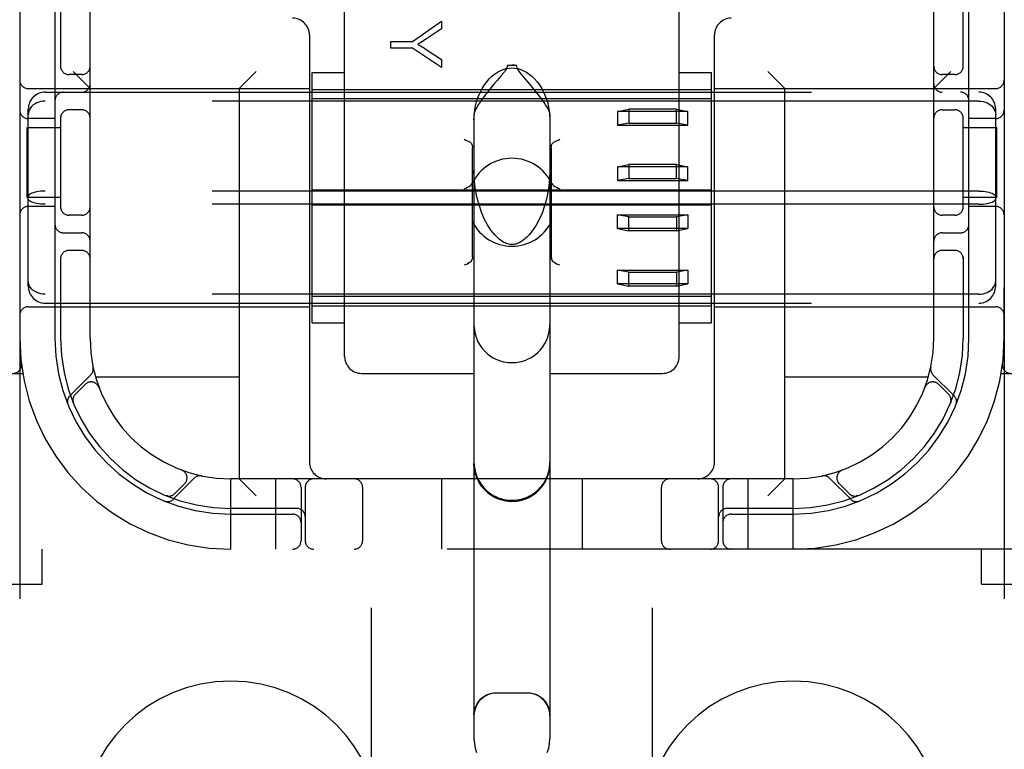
# Model space of a CAD drawing. Header units: inches. Extents: x 0 to 248, y 0 to 160.
# Tile 16 of 82: x 80.14 to 81.89, y 80.63 to 81.92. Entities that reach past the tile are written whole.
import ezdxf

# ---------------------------------------------------------------- set-up
doc = ezdxf.new("R2010")
doc.units = ezdxf.units.IN
doc.header["$LTSCALE"] = 13.627625
doc.header["$MEASUREMENT"] = 0
doc.linetypes.add('HIDDEN', pattern=[0.2, 0.1, -0.1])
doc.layers.add('DEFAULT_2', color=8, linetype='HIDDEN')

msp = doc.modelspace()

# ---------------------------------------------------------------- linework, layer by layer
at = {"layer": 'DEFAULT_2', "color": 8, "linetype": 'HIDDEN'}
for p, q in [((80.7683, 79.5157), (80.7683, 85.0162)), ((81.2683, 79.5157), (81.2683, 85.0162)), ((80.1433, 84.9829), (80.1433, 79.9829)), ((81.8933, 84.9829), (81.8933, 79.9829)), ((80.2683, 81.3579), (80.2683, 83.6079)), ((81.7683, 81.3579), (81.7683, 83.6079)), ((80.7208, 81.3254), (80.7208, 82.0075)), ((81.3158, 81.3254), (81.3158, 82.0075)), ((80.2058, 81.9679), (80.2058, 81.3579)), ((80.2158, 81.9679), (80.2158, 81.8387)), ((81.8208, 81.8387), (81.8208, 81.9679)), ((81.8308, 81.3579), (81.8308, 81.9679)), ((80.8412, 81.8858), (80.8931, 81.9217)), ((80.8931, 81.9217), (80.8931, 81.9078)), ((80.6583, 81.8969), (80.6583, 81.1379)), ((80.8931, 81.9078), (80.8666, 81.8904)), ((81.3783, 81.1379), (81.3783, 81.8969)), ((80.8031, 81.8739), (80.8031, 81.8858)), ((80.8031, 81.8858), (80.8412, 81.8858)), ((80.8412, 81.8739), (80.8031, 81.8739)), ((80.8931, 81.8392), (80.8412, 81.8739)), ((80.8659, 81.8714), (80.8931, 81.8537)), ((80.8931, 81.8537), (80.8931, 81.8392)), ((81.0265, 81.8431), (81.0101, 81.8431)), ((80.2533, 81.8266), (80.2308, 81.8266)), ((80.2683, 81.8019), (80.2383, 81.8319)), ((80.5333, 81.8019), (80.5633, 81.8319)), ((80.6633, 81.3851), (80.6633, 81.8306)), ((80.6633, 81.8306), (80.7208, 81.8306)), ((81.3158, 81.8306), (81.3733, 81.8306)), ((81.3733, 81.3851), (81.3733, 81.8306)), ((81.5033, 81.8019), (81.4733, 81.8319)), ((81.7683, 81.8019), (81.7983, 81.8319)), ((81.8058, 81.8266), (81.7833, 81.8266)), ((80.9863, 81.8094), (80.9816, 81.8038)), ((81.0506, 81.809), (81.0397, 81.8219)), ((80.1583, 81.8019), (80.6583, 81.8019)), ((80.1883, 81.7954), (81.8483, 81.7954)), ((80.5333, 81.8019), (80.5333, 81.1079)), ((80.6633, 81.8004), (81.3733, 81.8004)), ((81.3783, 81.8019), (81.8783, 81.8019)), ((81.5033, 81.1079), (81.5033, 81.8019)), ((81.8483, 81.7797), (80.1883, 81.7797)), ((81.3733, 81.7837), (80.6633, 81.7837)), ((80.1583, 81.4505), (80.1583, 81.7652)), ((80.2533, 81.7641), (80.2308, 81.7641)), ((80.9508, 81.7558), (80.9508, 80.6463)), ((81.0858, 81.7558), (81.0858, 80.6463)), ((81.2058, 81.7611), (81.2258, 81.7651)), ((81.2058, 81.7611), (81.2058, 81.7365)), ((81.3308, 81.7611), (81.2058, 81.7611)), ((81.2258, 81.7651), (81.2258, 81.7405)), ((81.3108, 81.7651), (81.2258, 81.7651)), ((81.3108, 81.7405), (81.3108, 81.7651)), ((81.3108, 81.7651), (81.3308, 81.7611)), ((81.3308, 81.7365), (81.3308, 81.7611)), ((81.7833, 81.7641), (81.8058, 81.7641)), ((81.8783, 81.4505), (81.8783, 81.7652)), ((80.2058, 81.7485), (80.1583, 81.7485)), ((80.2158, 81.7521), (80.2158, 81.5887)), ((81.2258, 81.7405), (81.2058, 81.7365)), ((81.2058, 81.7365), (81.3308, 81.7365)), ((81.2258, 81.7405), (81.3108, 81.7405)), ((81.3308, 81.7365), (81.3108, 81.7405)), ((81.8208, 81.5887), (81.8208, 81.7521)), ((81.8783, 81.7485), (81.8308, 81.7485)), ((80.1562, 81.6079), (80.1562, 81.7329)), ((80.1562, 81.7329), (80.2158, 81.7329)), ((81.8208, 81.7329), (81.8803, 81.7329)), ((81.8803, 81.6079), (81.8803, 81.7329)), ((80.9483, 81.5029), (80.9483, 81.6966)), ((81.0883, 81.6966), (81.0883, 81.5029)), ((81.2058, 81.6628), (81.2258, 81.6668)), ((81.2258, 81.6668), (81.2258, 81.6422)), ((81.3108, 81.6668), (81.2258, 81.6668)), ((81.3108, 81.6422), (81.3108, 81.6668)), ((81.3108, 81.6668), (81.3308, 81.6628)), ((81.2058, 81.6628), (81.2058, 81.6382)), ((81.3308, 81.6628), (81.2058, 81.6628)), ((81.3308, 81.6382), (81.3308, 81.6628)), ((81.2258, 81.6422), (81.2058, 81.6382)), ((81.2058, 81.6382), (81.3308, 81.6382)), ((81.2258, 81.6422), (81.3108, 81.6422)), ((81.3308, 81.6382), (81.3108, 81.6422)), ((81.8483, 81.6196), (80.1883, 81.6196)), ((81.3733, 81.6213), (80.6633, 81.6213)), ((80.2158, 81.6079), (80.1562, 81.6079)), ((81.8483, 81.5962), (80.1883, 81.5962)), ((81.8803, 81.6079), (81.8208, 81.6079)), ((80.2058, 81.5922), (80.1583, 81.5922)), ((81.3733, 81.5944), (80.6633, 81.5944)), ((81.2058, 81.5529), (81.2058, 81.5775)), ((81.2058, 81.5775), (81.3308, 81.5775)), ((81.2258, 81.5735), (81.2058, 81.5775)), ((81.3308, 81.5775), (81.3108, 81.5735)), ((81.3308, 81.5775), (81.3308, 81.5529)), ((81.8783, 81.5922), (81.8308, 81.5922)), ((80.2533, 81.5766), (80.2308, 81.5766)), ((81.2258, 81.5489), (81.2258, 81.5735)), ((81.2258, 81.5735), (81.3108, 81.5735)), ((81.3108, 81.5735), (81.3108, 81.5489)), ((81.8058, 81.5766), (81.7833, 81.5766)), ((80.2208, 81.5454), (80.2533, 81.5454)), ((81.3308, 81.5529), (81.2058, 81.5529)), ((81.2058, 81.5529), (81.2258, 81.5489)), ((81.3108, 81.5489), (81.2258, 81.5489)), ((81.3108, 81.5489), (81.3308, 81.5529)), ((81.7833, 81.5454), (81.8158, 81.5454)), ((80.2533, 81.5141), (80.2308, 81.5141)), ((81.8058, 81.5141), (81.7833, 81.5141)), ((80.2158, 81.5021), (80.2158, 81.3579)), ((81.0949, 81.4918), (81.0927, 81.493)), ((81.8208, 81.5021), (81.8208, 81.3579)), ((80.9363, 81.4891), (80.9333, 81.4876)), ((81.1033, 81.4876), (81.1003, 81.4891)), ((81.2058, 81.4547), (81.2058, 81.4792)), ((81.2058, 81.4792), (81.3308, 81.4792)), ((81.2258, 81.4752), (81.2058, 81.4792)), ((81.2258, 81.4506), (81.2258, 81.4752)), ((81.2258, 81.4752), (81.3108, 81.4752)), ((81.3308, 81.4792), (81.3108, 81.4752)), ((81.3108, 81.4752), (81.3108, 81.4506)), ((81.3308, 81.4792), (81.3308, 81.4547)), ((81.3308, 81.4547), (81.2058, 81.4547)), ((81.2058, 81.4547), (81.2258, 81.4506)), ((81.3108, 81.4506), (81.3308, 81.4547)), ((81.3108, 81.4506), (81.2258, 81.4506)), ((81.8937, 81.3429), (81.8937, 81.4479)), ((81.8483, 81.436), (80.1883, 81.436)), ((80.1883, 81.4204), (81.8483, 81.4204)), ((81.3733, 81.432), (80.6633, 81.432)), ((80.1583, 81.4139), (80.6583, 81.4139)), ((80.6633, 81.4154), (81.3733, 81.4154)), ((81.3783, 81.4139), (81.8783, 81.4139)), ((80.6633, 81.3851), (80.7208, 81.3851)), ((81.3158, 81.3851), (81.3733, 81.3851)), ((80.1461, 81.3122), (80.1461, 81.3122)), ((80.1461, 81.3122), (80.1461, 81.3122)), ((81.8905, 81.3122), (81.8905, 81.3122)), ((79.7708, 81.2954), (80.1485, 81.2954)), ((80.2697, 81.2931), (80.2321, 81.2555)), ((80.5333, 81.2889), (80.278, 81.2889)), ((80.7508, 81.2954), (80.9508, 81.2954)), ((81.0858, 81.2954), (81.2858, 81.2954)), ((81.7586, 81.2889), (81.5033, 81.2889)), ((81.8044, 81.2555), (81.7668, 81.2931)), ((81.888, 81.2954), (82.2658, 81.2954)), ((80.2594, 81.2758), (80.2421, 81.2584)), ((80.2839, 81.2708), (80.2838, 81.271)), ((80.2839, 81.2708), (80.2841, 81.2704)), ((81.7525, 81.2704), (81.7526, 81.2708)), ((81.7527, 81.271), (81.7526, 81.2707)), ((81.7945, 81.2584), (81.7771, 81.2758)), ((80.2382, 81.2436), (80.2387, 81.2423)), ((80.2387, 81.2423), (80.2387, 81.2423)), ((80.2387, 81.2423), (80.2387, 81.2423)), ((81.7978, 81.2423), (81.7984, 81.2437)), ((80.4308, 81.1237), (80.4312, 81.1235)), ((80.4314, 81.1234), (80.4312, 81.1235)), ((81.6054, 81.1235), (81.6051, 81.1234)), ((81.6053, 81.1235), (81.6057, 81.1237)), ((80.4159, 81.0717), (80.4535, 81.1093)), ((80.5183, 80.9829), (80.5183, 81.1079)), ((81.5183, 81.1079), (80.5183, 81.1079)), ((80.5333, 81.1079), (80.5633, 81.0779)), ((80.5983, 80.9829), (80.5983, 81.1079)), ((80.8933, 81.1079), (80.8933, 80.9829)), ((81.1433, 81.1079), (81.1433, 80.9829)), ((81.4383, 80.9829), (81.4383, 81.1079)), ((81.5033, 81.1079), (81.4733, 81.0779)), ((81.5183, 80.9829), (81.5183, 81.1079)), ((81.583, 81.1093), (81.6206, 81.0717)), ((80.4188, 81.0816), (80.4362, 81.099)), ((80.6433, 81.0929), (80.6433, 80.9979)), ((80.6508, 81.0929), (80.6508, 80.9979)), ((80.7526, 81.0929), (80.7526, 80.9979)), ((81.2839, 80.9979), (81.2839, 81.0929)), ((81.3858, 80.9979), (81.3858, 81.0929)), ((81.3933, 81.0929), (81.3933, 80.9979)), ((81.6004, 81.099), (81.6177, 81.0816)), ((80.4027, 81.0783), (80.4041, 81.0777)), ((81.6325, 81.0778), (81.6338, 81.0783)), ((81.6338, 81.0783), (81.6339, 81.0783)), ((81.6338, 81.0783), (81.6338, 81.0783)), ((80.6358, 81.0554), (80.5183, 81.0554)), ((81.5183, 81.0554), (81.4008, 81.0554)), ((80.5183, 81.0454), (80.6283, 81.0454)), ((81.4083, 81.0454), (81.5183, 81.0454)), ((82.2658, 80.9829), (79.7708, 80.9829)), ((80.1833, 80.9209), (80.1833, 80.9829)), ((81.8533, 80.9209), (81.8533, 80.9829)), ((79.7033, 80.9209), (80.1833, 80.9209)), ((81.8533, 80.9209), (82.3333, 80.9209)), ((81.0458, 80.7269), (80.9908, 80.7269))]:
    msp.add_line(p, q, dxfattribs=at)
for points in [[(80.8666, 81.8904), (80.8636, 81.8885), (80.8608, 81.8867), (80.8581, 81.885), (80.8555, 81.8834), (80.853, 81.882), (80.8507, 81.8806)], [(80.8507, 81.8806), (80.8533, 81.8791), (80.8558, 81.8776), (80.8584, 81.8761), (80.8609, 81.8746), (80.8634, 81.873), (80.8659, 81.8714)], [(81.0101, 81.8431), (81.0098, 81.8412), (81.0093, 81.8393), (81.0084, 81.8374), (81.0073, 81.8355), (81.0061, 81.8337), (81.0048, 81.8318), (81.0033, 81.8299), (81.0017, 81.8279), (81.0001, 81.8259), (80.9984, 81.8238)], [(81.0101, 81.8431), (81.0121, 81.8431), (81.0141, 81.8432), (81.0162, 81.8432), (81.0183, 81.8432)], [(81.0265, 81.8431), (81.0244, 81.8431), (81.0224, 81.8432), (81.0203, 81.8432), (81.0183, 81.8432)], [(81.0397, 81.8219), (81.0378, 81.8243), (81.0359, 81.8265), (81.0342, 81.8287), (81.0325, 81.8308), (81.031, 81.8329), (81.0296, 81.8349), (81.0284, 81.8369), (81.0274, 81.8389), (81.0268, 81.841), (81.0265, 81.8431)], [(80.9508, 81.7464), (80.9515, 81.7581), (80.953, 81.7687), (80.9554, 81.7782), (80.9583, 81.7869), (80.9617, 81.7948), (80.9654, 81.8018), (80.9694, 81.8082), (80.9736, 81.8139), (80.978, 81.819), (80.9826, 81.8236), (80.9874, 81.8275), (80.9924, 81.8309), (80.9975, 81.8336), (81.0027, 81.8358), (81.008, 81.8373), (81.0132, 81.8382), (81.0183, 81.8385), (81.0234, 81.8382), (81.0286, 81.8373), (81.0338, 81.8358), (81.039, 81.8336), (81.0441, 81.8309), (81.0491, 81.8275), (81.0539, 81.8236), (81.0585, 81.819), (81.063, 81.8139), (81.0672, 81.8082), (81.0712, 81.8018), (81.0749, 81.7948), (81.0782, 81.7869), (81.0812, 81.7782), (81.0835, 81.7687), (81.085, 81.7581), (81.0858, 81.7464)], [(80.9984, 81.8238), (80.9946, 81.8194), (80.9927, 81.817), (80.9863, 81.8094)], [(81.0858, 81.7558), (81.0854, 81.7584), (81.0844, 81.7614), (81.0827, 81.765), (81.0806, 81.7689), (81.0781, 81.773), (81.0753, 81.7772), (81.0724, 81.7813), (81.0695, 81.7853), (81.0666, 81.7892), (81.0637, 81.7929), (81.0609, 81.7964), (81.0582, 81.7998), (81.0556, 81.803), (81.0506, 81.809)], [(80.9816, 81.8038), (80.9792, 81.8008), (80.9766, 81.7977), (80.9741, 81.7945), (80.9714, 81.7911), (80.9687, 81.7875), (80.966, 81.7839), (80.9632, 81.78), (80.9605, 81.7761), (80.9579, 81.7722), (80.9556, 81.7683), (80.9536, 81.7646), (80.9521, 81.7612), (80.9511, 81.7583), (80.9508, 81.7558)], [(80.1883, 81.7797), (80.1845, 81.7795), (80.1807, 81.7789), (80.177, 81.7779), (80.1735, 81.7766), (80.1703, 81.7749), (80.1673, 81.7728), (80.1647, 81.7704), (80.1624, 81.7678), (80.1606, 81.7649), (80.1593, 81.7618), (80.1585, 81.7586), (80.1583, 81.7553)], [(81.8483, 81.7797), (81.8521, 81.7795), (81.8559, 81.7789), (81.8595, 81.7779), (81.863, 81.7766), (81.8663, 81.7749), (81.8692, 81.7728), (81.8719, 81.7704), (81.8741, 81.7678), (81.8759, 81.7649), (81.8772, 81.7618), (81.878, 81.7586), (81.8783, 81.7553)], [(80.9333, 81.7119), (80.9363, 81.7103), (80.9391, 81.7089), (80.9417, 81.7076), (80.9439, 81.7065)], [(80.9439, 81.7065), (80.9452, 81.7055), (80.9463, 81.7042), (80.9472, 81.7026), (80.9478, 81.7008), (80.9482, 81.6988), (80.9483, 81.6966)], [(81.0883, 81.6966), (81.0884, 81.6988), (81.0887, 81.7008), (81.0894, 81.7027), (81.0902, 81.7042), (81.0913, 81.7055), (81.0927, 81.7065)], [(81.0927, 81.7065), (81.0949, 81.7076), (81.0975, 81.7089), (81.1003, 81.7103), (81.1033, 81.7119)], [(80.9924, 81.5371), (80.9877, 81.5419), (80.981, 81.5502), (80.9748, 81.5597), (80.9691, 81.5704), (80.9641, 81.582), (80.9597, 81.5949), (80.9559, 81.6095), (80.953, 81.6253), (80.9512, 81.6424), (80.9508, 81.657)], [(81.0858, 81.657), (81.0852, 81.6414), (81.0833, 81.6235), (81.0802, 81.6075), (81.0764, 81.5933), (81.0718, 81.5805), (81.0667, 81.569), (81.0611, 81.5587), (81.0551, 81.5496), (81.0487, 81.5417), (81.0442, 81.5371)], [(80.9333, 81.6233), (80.9363, 81.6248), (80.9393, 81.6263), (80.942, 81.6278), (80.9443, 81.6293), (80.9461, 81.631), (80.9474, 81.6328)], [(81.0891, 81.6328), (81.0904, 81.631), (81.0922, 81.6293), (81.0946, 81.6278), (81.0973, 81.6263), (81.1002, 81.6248), (81.1033, 81.6233)], [(80.1883, 81.6196), (80.1845, 81.6195), (80.1807, 81.6192), (80.177, 81.6188), (80.1735, 81.6182), (80.1703, 81.6175), (80.1673, 81.6166), (80.1647, 81.6157), (80.1624, 81.6146), (80.1606, 81.6134), (80.1593, 81.6122), (80.1585, 81.6109), (80.1583, 81.6096)], [(81.8483, 81.6196), (81.8521, 81.6195), (81.8559, 81.6192), (81.8595, 81.6188), (81.863, 81.6182), (81.8663, 81.6175), (81.8692, 81.6166), (81.8719, 81.6157), (81.8741, 81.6146), (81.8759, 81.6134), (81.8772, 81.6122), (81.878, 81.6109), (81.8783, 81.6096)], [(80.1883, 81.5962), (80.1845, 81.5962), (80.1807, 81.5965), (80.177, 81.5969), (80.1735, 81.5975), (80.1703, 81.5982), (80.1673, 81.5991), (80.1647, 81.6001), (80.1624, 81.6011), (80.1606, 81.6023), (80.1593, 81.6036), (80.1585, 81.6048), (80.1583, 81.6061)], [(81.8483, 81.5962), (81.8521, 81.5962), (81.8559, 81.5965), (81.8595, 81.5969), (81.863, 81.5975), (81.8663, 81.5982), (81.8692, 81.5991), (81.8719, 81.6001), (81.8741, 81.6011), (81.8759, 81.6023), (81.8772, 81.6036), (81.878, 81.6048), (81.8783, 81.6061)], [(81.0183, 81.5244), (81.0175, 81.5244), (81.0151, 81.5246), (81.0127, 81.525), (81.0104, 81.5256), (81.0082, 81.5264), (81.0061, 81.5273), (81.004, 81.5284), (81.0019, 81.5296), (80.9998, 81.531), (80.9978, 81.5324), (80.9958, 81.534), (80.9939, 81.5357), (80.9923, 81.5371)], [(81.0442, 81.5371), (81.042, 81.5351), (81.0398, 81.5332), (81.0377, 81.5317), (81.0357, 81.5303), (81.0337, 81.529), (81.0317, 81.5279), (81.0297, 81.527), (81.0276, 81.5261), (81.0255, 81.5254), (81.0234, 81.5249), (81.0211, 81.5246), (81.0189, 81.5244), (81.0183, 81.5244)], [(80.9363, 81.4891), (80.9391, 81.4905), (80.9417, 81.4918)], [(80.9439, 81.493), (80.9417, 81.4918), (80.9391, 81.4905)], [(80.9439, 81.493), (80.9452, 81.494), (80.9463, 81.4952), (80.9472, 81.4968), (80.9478, 81.4986)], [(80.9483, 81.5029), (80.9482, 81.5006), (80.9478, 81.4986)], [(81.0887, 81.4986), (81.0884, 81.5006), (81.0883, 81.5029)], [(81.0884, 81.5006), (81.0887, 81.4986), (81.0894, 81.4968), (81.0902, 81.4952), (81.0913, 81.4939), (81.0927, 81.493)], [(81.0927, 81.493), (81.0949, 81.4918), (81.0975, 81.4905), (81.1003, 81.4891)], [(80.1883, 81.436), (80.1845, 81.4362), (80.1807, 81.4368), (80.177, 81.4378), (80.1735, 81.4391), (80.1703, 81.4408), (80.1673, 81.4429), (80.1647, 81.4453), (80.1624, 81.4479), (80.1606, 81.4508), (80.1593, 81.4539), (80.1585, 81.4571), (80.1583, 81.4605)], [(81.8483, 81.436), (81.8521, 81.4362), (81.8559, 81.4368), (81.8595, 81.4378), (81.863, 81.4391), (81.8663, 81.4408), (81.8692, 81.4429), (81.8719, 81.4453), (81.8741, 81.4479), (81.8759, 81.4508), (81.8772, 81.4539), (81.878, 81.4571), (81.8783, 81.4605)], [(80.9508, 81.382), (80.951, 81.377), (80.9522, 81.3681), (80.9546, 81.3596), (80.9579, 81.3518), (80.9617, 81.3451), (80.966, 81.3392), (80.9706, 81.3341), (80.9754, 81.3298), (80.9802, 81.3262), (80.985, 81.3232), (80.9898, 81.3208), (80.9944, 81.3188), (80.9989, 81.3173), (81.0031, 81.3162), (81.0072, 81.3154), (81.0109, 81.3148), (81.0146, 81.3146), (81.0183, 81.3145)], [(81.0183, 81.3145), (81.0217, 81.3145), (81.025, 81.3148), (81.0283, 81.3152), (81.0318, 81.3158), (81.0354, 81.3167), (81.0392, 81.3178), (81.0432, 81.3192), (81.0474, 81.3211), (81.0516, 81.3233), (81.056, 81.326), (81.0604, 81.3292), (81.0647, 81.333), (81.0689, 81.3373), (81.073, 81.3424), (81.0768, 81.3483), (81.0801, 81.3549), (81.0828, 81.3622), (81.0847, 81.37), (81.0857, 81.3783), (81.0858, 81.382)], [(80.2387, 81.2423), (80.2387, 81.2424), (80.2386, 81.2426), (80.2385, 81.2428), (80.2384, 81.243), (80.2384, 81.2433), (80.2383, 81.2435), (80.2382, 81.2438), (80.2382, 81.244), (80.2381, 81.2443), (80.238, 81.2446), (80.238, 81.2448), (80.2379, 81.2451), (80.2379, 81.2454), (80.2378, 81.2457), (80.2378, 81.246), (80.2378, 81.2461)], [(81.7988, 81.2461), (81.7988, 81.2459), (81.7987, 81.2456), (81.7987, 81.2452), (81.7986, 81.2449), (81.7985, 81.2445), (81.7984, 81.2442), (81.7984, 81.2439), (81.7983, 81.2436), (81.7982, 81.2433), (81.7981, 81.2431), (81.798, 81.2428), (81.7979, 81.2426), (81.7979, 81.2425), (81.7979, 81.2424)], [(81.7979, 81.2424), (81.7978, 81.2423), (81.7978, 81.2423)], [(80.9508, 81.1375), (80.9511, 81.1311), (80.952, 81.1249), (80.9533, 81.1191), (80.9551, 81.1136), (80.9573, 81.1085), (80.9598, 81.1036), (80.9627, 81.0991), (80.9658, 81.0949), (80.9693, 81.091), (80.9729, 81.0874), (80.9768, 81.0841), (80.9809, 81.0811), (80.9851, 81.0785), (80.9895, 81.0763), (80.994, 81.0743), (80.9986, 81.0727), (81.0035, 81.0714), (81.0085, 81.0705), (81.0134, 81.07), (81.0183, 81.0698)], [(81.0183, 81.0679), (81.0095, 81.0684), (81.0008, 81.0702), (80.9924, 81.073), (80.9845, 81.0769), (80.9772, 81.0818), (80.9705, 81.0876), (80.9647, 81.0943), (80.9598, 81.1016), (80.9559, 81.1095), (80.9531, 81.1179), (80.9513, 81.1266), (80.9508, 81.1354)], [(81.0183, 81.0698), (81.0231, 81.07), (81.0278, 81.0705), (81.0323, 81.0713), (81.0366, 81.0723), (81.0403, 81.0735), (81.0437, 81.0748), (81.0468, 81.0762), (81.0497, 81.0776), (81.0524, 81.0791), (81.055, 81.0807), (81.0575, 81.0824), (81.0599, 81.0842), (81.0621, 81.086), (81.0642, 81.0879), (81.0662, 81.0898), (81.068, 81.0918), (81.0698, 81.0938), (81.0714, 81.0958), (81.073, 81.0979), (81.0745, 81.1), (81.0759, 81.1023), (81.0773, 81.1047), (81.0786, 81.1072), (81.0799, 81.1099), (81.0811, 81.1127), (81.0822, 81.1158), (81.0832, 81.119), (81.084, 81.1223), (81.0848, 81.1258), (81.0853, 81.1295), (81.0856, 81.1334), (81.0858, 81.1375)], [(81.0183, 81.0679), (81.0271, 81.0685), (81.0357, 81.0702), (81.0441, 81.073), (81.052, 81.0769), (81.0594, 81.0818), (81.066, 81.0876), (81.0718, 81.0943), (81.0767, 81.1016), (81.0806, 81.1095), (81.0835, 81.1179), (81.0852, 81.1266), (81.0858, 81.1354)], [(80.4028, 81.0783), (80.4027, 81.0783), (80.4027, 81.0783)], [(80.4065, 81.0774), (80.4063, 81.0774), (80.406, 81.0774), (80.4056, 81.0775), (80.4053, 81.0775), (80.4049, 81.0776), (80.4046, 81.0777), (80.4043, 81.0778), (80.404, 81.0779), (80.4037, 81.0779), (80.4035, 81.078), (80.4032, 81.0781), (80.403, 81.0782), (80.4029, 81.0782), (80.4028, 81.0783)], [(81.6338, 81.0783), (81.6337, 81.0782), (81.6335, 81.0782), (81.6333, 81.0781), (81.6332, 81.0781), (81.633, 81.078), (81.6327, 81.0779), (81.6325, 81.0779), (81.6323, 81.0778), (81.6321, 81.0777), (81.6318, 81.0777), (81.6316, 81.0776), (81.6314, 81.0776), (81.6311, 81.0775), (81.6309, 81.0775), (81.6306, 81.0774), (81.6304, 81.0774), (81.6301, 81.0774), (81.63, 81.0773)], [(80.9508, 80.6881), (80.9512, 80.6938), (80.9524, 80.6993), (80.9544, 80.7045), (80.957, 80.7093), (80.9601, 80.7135), (80.9638, 80.7173), (80.9678, 80.7205), (80.9721, 80.7231), (80.9767, 80.7251), (80.9813, 80.7265), (80.986, 80.7273), (80.9908, 80.7276)], [(80.9908, 80.7269), (80.9856, 80.7266), (80.9804, 80.7256), (80.9755, 80.7239), (80.9708, 80.7216), (80.9664, 80.7187), (80.9625, 80.7152), (80.959, 80.7113), (80.9561, 80.7069), (80.9538, 80.7022), (80.9521, 80.6973), (80.9511, 80.6921), (80.9508, 80.6869)], [(81.0458, 80.7276), (81.0505, 80.7273), (81.0552, 80.7265), (81.0599, 80.7251), (81.0644, 80.7231), (81.0687, 80.7205), (81.0728, 80.7173), (81.0764, 80.7135), (81.0796, 80.7093), (81.0822, 80.7045), (81.0841, 80.6993), (81.0854, 80.6938), (81.0858, 80.6881)], [(81.0858, 80.6869), (81.0854, 80.6921), (81.0844, 80.6973), (81.0827, 80.7022), (81.0804, 80.7069), (81.0775, 80.7113), (81.074, 80.7152), (81.0701, 80.7187), (81.0658, 80.7216), (81.0611, 80.7239), (81.0561, 80.7256), (81.051, 80.7266), (81.0458, 80.7269)], [(80.9508, 80.6463), (80.9514, 80.6374), (80.953, 80.6292), (80.9555, 80.6215)], [(81.081, 80.6214), (81.0836, 80.6291), (81.0852, 80.6374), (81.0858, 80.6463)]]:
    msp.add_lwpolyline(points, dxfattribs=at)
for centre, radius, start, end in [((80.6283, 81.8969), 0.03, 0, 90), ((81.4083, 81.8969), 0.03, 90, 180), ((80.2308, 81.8416), 0.015, 180, 270), ((80.2533, 81.8416), 0.015, 270, 360), ((81.7833, 81.8416), 0.015, 180, 270), ((81.8058, 81.8416), 0.015, 270, 0), ((80.1583, 81.8169), 0.015, 180, 270), ((80.2533, 81.8104), 0.015, 270, 360), ((81.7833, 81.8104), 0.015, 180, 270), ((81.8783, 81.8169), 0.015, 270, 360), ((80.1883, 81.7654), 0.03, 90, 180), ((80.2208, 81.7804), 0.015, 90, 180), ((81.8158, 81.7804), 0.015, 0, 90), ((81.8483, 81.7654), 0.03, 0, 90), ((80.1583, 81.7635), 0.015, 180, 270), ((80.2308, 81.7491), 0.015, 90, 180), ((80.2533, 81.7491), 0.015, 0, 90), ((81.7833, 81.7491), 0.015, 90, 180), ((81.8058, 81.7491), 0.015, 0, 90), ((81.8783, 81.7635), 0.015, 270, 360), ((81.0183, 81.5997), 0.0782, 25.0474, 154.9526), ((80.1583, 81.5772), 0.015, 90, 180), ((80.2308, 81.5916), 0.015, 180, 270), ((80.2533, 81.5916), 0.015, 270, 0), ((81.7833, 81.5916), 0.015, 180, 270), ((81.8058, 81.5916), 0.015, 270, 360), ((81.8783, 81.5772), 0.015, 0, 90), ((80.2208, 81.5604), 0.015, 180, 270), ((81.0183, 81.5997), 0.0782, 206.6531, 333.346), ((81.8158, 81.5604), 0.015, 270, 360), ((80.2533, 81.5304), 0.015, 0, 90), ((81.7833, 81.5304), 0.015, 90, 180), ((80.2308, 81.4991), 0.015, 90, 180), ((80.2533, 81.4991), 0.015, 0, 90), ((81.7833, 81.4991), 0.015, 90, 180), ((81.8058, 81.4991), 0.015, 0, 90), ((80.1883, 81.4504), 0.03, 180, 270), ((81.8483, 81.4504), 0.03, 270, 360), ((80.1583, 81.3989), 0.015, 90, 180), ((81.8783, 81.3989), 0.015, 0, 90), ((80.5183, 81.3579), 0.375, 180, 270), ((80.5183, 81.3579), 0.3125, 180, 270), ((80.5183, 81.3579), 0.3025, 180, 270), ((80.5183, 81.3579), 0.25, 180, 270), ((81.5183, 81.3579), 0.375, 270, 360), ((81.5183, 81.3579), 0.3125, 270, 360), ((81.5183, 81.3579), 0.3025, 270, 360), ((81.5183, 81.3579), 0.25, 270, 360), ((80.7508, 81.3254), 0.03, 180, 270), ((81.2858, 81.3254), 0.03, 270, 360), ((80.1312, 81.3104), 0.015, 270, 6.9957), ((80.2594, 81.3034), 0.0145, 315, 11.8855), ((81.7771, 81.3034), 0.0145, 168.1145, 225), ((81.9054, 81.3104), 0.015, 173.0043, 270), ((80.27, 81.2652), 0.015, 20.4747, 135), ((81.7665, 81.2652), 0.015, 45, 159.5253), ((80.2424, 81.2453), 0.0145, 135, 202.1958), ((80.2527, 81.2478), 0.015, 135, 202.5046), ((81.7839, 81.2478), 0.015, 337.4954, 45), ((81.7942, 81.2453), 0.0145, 337.8042, 45), ((80.4256, 81.1096), 0.015, 315, 69.5253), ((80.6883, 81.1379), 0.03, 180, 270), ((81.0183, 81.1354), 0.0675, 180, 360), ((81.3483, 81.1379), 0.03, 270, 360), ((81.611, 81.1096), 0.015, 110.4747, 225), ((80.4638, 81.099), 0.0145, 78.1145, 135), ((80.6283, 81.0929), 0.015, 0, 90), ((80.6658, 81.0929), 0.015, 90, 180), ((80.7376, 81.0929), 0.015, 0, 90), ((81.2989, 81.0929), 0.015, 90, 180), ((81.3708, 81.0929), 0.015, 0, 90), ((81.4083, 81.0929), 0.015, 90, 180), ((81.5727, 81.099), 0.0145, 45, 101.8855), ((80.4057, 81.0819), 0.0145, 247.8042, 315), ((80.4082, 81.0923), 0.015, 247.4954, 315), ((81.6283, 81.0923), 0.015, 225, 292.5046), ((81.6308, 81.0819), 0.0145, 225, 292.1958), ((80.6358, 81.0404), 0.015, 0, 90), ((81.4008, 81.0404), 0.015, 90, 180), ((80.6283, 81.0304), 0.015, 0, 90), ((81.4083, 81.0304), 0.015, 90, 180), ((80.6283, 80.9979), 0.015, 270, 360), ((80.6658, 80.9979), 0.015, 180, 270), ((80.7376, 80.9979), 0.015, 270, 360), ((81.2989, 80.9979), 0.015, 180, 270), ((81.3708, 80.9979), 0.015, 270, 360), ((81.4083, 80.9979), 0.015, 180, 270), ((80.5183, 80.4829), 0.2656, 0, 180), ((81.5183, 80.4829), 0.2656, 0, 180)]:
    msp.add_arc(centre, radius, start, end, dxfattribs=at)
msp.add_ellipse((81.0183, 80.7281), major_axis=(0.0675, 0), ratio=0.009135, start_param=4.292776, end_param=5.132002, dxfattribs=at)

doc.saveas('drawing.dxf')
